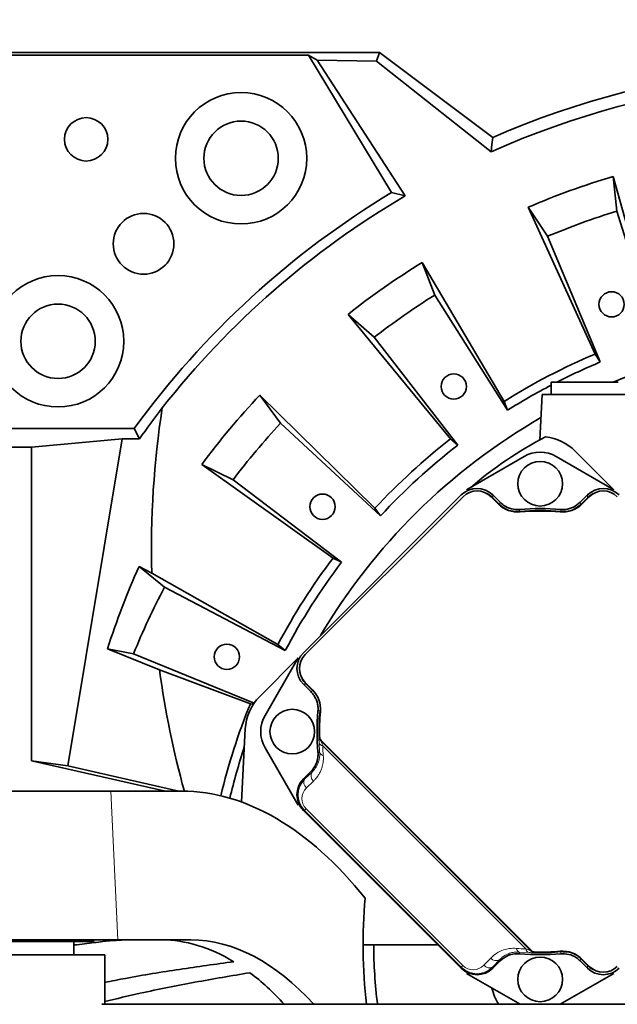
# Model space of a CAD drawing. Header units: millimetres. Extents: x 0 to 14900, y 0 to 10500.
# Tile 35 of 51: x 10659 to 10900, y 6750 to 7147. Entities that reach past the tile are written whole.
import ezdxf

# ---------------------------------------------------------------- set-up
doc = ezdxf.new("R2010")
doc.units = ezdxf.units.MM
doc.header["$LTSCALE"] = 25
doc.styles.add('SLDTEXTSTYLE0', font='TXT', dxfattribs={"width": 0.605})
doc.dimstyles.new('SLDDIMSTYLE3', dxfattribs={"dimtxt": 87.5, "dimasz": 87.5, "dimexe": 0, "dimexo": 0.0625, "dimgap": 21.875, "dimtad": 1, "dimdec": 4, "dimlfac": 25, "dimzin": 12, "dimdsep": 46, "dimtxsty": 'SLDTEXTSTYLE0', "dimsah": 1, "dimcen": 0.09, "dimadec": 1, "dimazin": 3, "dimtfac": 1, "dimtofl": 0, "dimtmove": 0, "dimatfit": 3, "dimfxl": 1, "dimfrac": 2, "dimtolj": 1, "dimtzin": 12, "dimarcsym": 0})

# ---------------------------------------------------------------- blocks, each defined once
blk = doc.blocks.new('_D_8')
at = {"color": 7, "linetype": 'Continuous', "lineweight": 0}
for p, q in [((12310.98, 6773.9), (13944.28, 6773.9)), ((8333.2, 6305.05), (8084.93, 6261.28))]:
    blk.add_line(p, q, dxfattribs=at)
at = {"color": 7, "linetype": 'Continuous', "lineweight": 18}
blk.add_arc((10992.18, 6773.9), 2914.6, 190, 0, dxfattribs=at)
for points in [[(13906.78, 6773.9), (13892.97, 6686.6), (13917.96, 6686.22)], [(8121.86, 6267.79), (8126.07, 6179.5), (8150.62, 6184.21)]]:
    blk.add_solid(points, dxfattribs=at)
at = {"color": 7, "linetype": 'Continuous', "lineweight": 18, "insert": (11112.52, 3971.92), "char_height": 87.5, "attachment_point": 1, "rotation": 5, "style": 'SLDTEXTSTYLE0'}
blk.add_mtext('170°', dxfattribs=at)
blk = doc.blocks.new('_D_9')
at = {"color": 7, "linetype": 'Continuous', "lineweight": 0}
for p, q in [((8333.2, 7242.75), (8085.14, 7286.49)), ((12310.98, 6773.9), (13944.07, 6773.9))]:
    blk.add_line(p, q, dxfattribs=at)
at = {"color": 7, "linetype": 'Continuous', "lineweight": 18}
blk.add_arc((10992.18, 6773.9), 2914.39, 0, 170, dxfattribs=at)
for points in [[(8122.07, 7279.98), (8150.83, 7363.56), (8126.28, 7368.27)], [(13906.57, 6773.9), (13917.75, 6861.58), (13892.75, 6861.21)]]:
    blk.add_solid(points, dxfattribs=at)
at = {"color": 7, "linetype": 'Continuous', "lineweight": 18, "insert": (11132.17, 9800.4), "char_height": 87.5, "attachment_point": 1, "rotation": 355, "style": 'SLDTEXTSTYLE0'}
blk.add_mtext('170°', dxfattribs=at)

msp = doc.modelspace()

# ---------------------------------------------------------------- linework, layer by layer
at = {"color": 7, "linetype": 'Continuous', "lineweight": 35}
for p, q in [((10640.1794306, 7133.902588), (10804.4440125, 7133.902588)), ((10640.6135908, 7132.8544324), (10775.8051246, 7132.8544324)), ((10809.3973692, 7077.440842), (10775.8051246, 7132.8544324)), ((10779.3816927, 7130.840153), (10775.8051246, 7132.8544324)), ((10803.3035253, 7130.4755789), (10804.4440125, 7133.902588)), ((10804.4440125, 7133.902588), (10850.1794825, 7099.6703552)), ((10814.8926143, 7076.0683624), (10779.3816927, 7130.840153)), ((10779.3816927, 7130.840153), (10803.3035253, 7130.4755789)), ((10803.3035253, 7130.4755789), (10849.5179753, 7093.8752113)), ((10898.737297, 7083.9556789), (10900.2515423, 7069.9587707)), ((10916.1487617, 7021.2426142), (10898.737297, 7083.9556789)), ((10814.8926143, 7076.0683624), (10809.3973692, 7077.440842)), ((10872.2990325, 7059.7848892), (10864.4619726, 7071.4804811)), ((10864.4619726, 7071.4804811), (10891.4351977, 7012.2476125)), ((10900.2515423, 7069.9587707), (10916.561329, 7017.4326738)), ((10893.5681354, 7009.0638357), (10872.2990325, 7059.7848892)), ((10821.6736155, 7049.2062722), (10826.7589306, 7036.0782127)), ((10854.7231345, 6993.1365221), (10821.6736155, 7049.2062722)), ((10826.7589306, 7036.0782127), (10856.107729, 6989.5631825)), ((10791.7950133, 7028.2850497), (10833.1797425, 6978.0516766)), ((10802.3920738, 7019.0163558), (10791.7950133, 7028.2850497)), ((10836.0640242, 6975.5284293), (10802.3920738, 7019.0163558)), ((10891.4351977, 7012.2476125), (10893.5681354, 7009.0638357)), ((10873.8066239, 7000.902588), (10873.8066239, 6995.902588)), ((10880.4024623, 7000.902588), (10873.8066239, 7000.902588)), ((10900.8066239, 7000.902588), (10880.4024623, 7000.902588)), ((10756.2296236, 6995.6953744), (10764.5394527, 6984.3308191)), ((10802.6649268, 6950.0899997), (10756.2296236, 6995.6953744)), ((10854.7231345, 6993.1365221), (10856.107729, 6989.5631825)), ((10870.0969928, 6995.902588), (10869.1375935, 6977.5961594)), ((10870.0969928, 6995.902588), (10904.5162551, 6995.902588)), ((10764.5394527, 6984.3308191), (10804.9271907, 6946.9967781)), ((10639.2713253, 6982.225539), (10705.5676693, 6982.225539)), ((10707.702754, 6978.049778), (10705.5676693, 6982.225539)), ((10700.654085, 6978.049778), (10664.095265, 6974.7312266)), ((10700.654085, 6978.049778), (10678.8224875, 6846.1786549)), ((10707.702754, 6978.049778), (10700.654085, 6978.049778)), ((10833.1797425, 6978.0516766), (10836.0640242, 6975.5284293)), ((10636.1670795, 6974.7312266), (10664.095265, 6974.7312266)), ((10664.095265, 6848.1404553), (10664.095265, 6974.7312266)), ((10899.0051087, 6957.5197892), (10883.4487596, 6973.0761384)), ((10862.8066239, 6970.9134407), (10839.6081391, 6957.5197892)), ((10899.0051087, 6957.5197892), (10875.8066239, 6970.9134407)), ((10745.4188098, 6961.5437243), (10732.7839209, 6967.753874)), ((10732.7839209, 6967.753874), (10785.7598533, 6929.9433177)), ((10789.1989199, 6928.2525549), (10745.4188098, 6961.5437243)), ((10837.487788, 6955.3994381), (10773.8462392, 6891.7578893)), ((10838.1939256, 6954.6913621), (10774.5543153, 6891.0517518)), ((10852.4509725, 6951.7480236), (10849.5076341, 6954.6913621)), ((10853.1585839, 6952.4546258), (10850.2137716, 6955.3994381)), ((10852.8574887, 6951.6202023), (10850.2137716, 6954.2639194)), ((10888.3994763, 6955.3994381), (10885.454664, 6952.4546258)), ((10888.3994763, 6954.2639194), (10885.7557591, 6951.6202023)), ((10889.1056138, 6954.6913621), (10886.1622754, 6951.7480236)), ((10802.6649268, 6950.0899997), (10804.9271907, 6946.9967781)), ((10785.7598533, 6929.9433177), (10789.1989199, 6928.2525549)), ((10707.5132812, 6926.5479871), (10717.833263, 6918.2430893)), ((10712.6583445, 6923.7942785), (10707.5132812, 6926.5479871)), ((10763.5218192, 6895.0365963), (10712.6583445, 6923.7942785)), ((10717.833263, 6918.2430893), (10766.507583, 6892.6342906)), ((10694.8129921, 6893.3481535), (10715.775447, 6884.9092072)), ((10705.2618743, 6891.2836593), (10694.8129921, 6893.3481535)), ((10763.5218192, 6895.0365963), (10766.507583, 6892.6342906)), ((10753.9085135, 6871.3817938), (10705.2618743, 6891.2836593)), ((10756.1695389, 6874.081189), (10771.7258881, 6889.6375382)), ((10771.7258881, 6889.6375382), (10758.3322367, 6866.4390534)), ((10715.775447, 6884.9092072), (10752.4071172, 6871.2010409)), ((10773.8462392, 6879.0319058), (10776.7910515, 6876.0870935)), ((10774.5543153, 6879.7380433), (10777.4976537, 6876.7947048)), ((10774.9817579, 6879.0319058), (10777.6254751, 6876.3881886)), ((10752.4071172, 6871.2010409), (10753.6266681, 6870.9599988)), ((10748.7957857, 6831.5378884), (10750.3390839, 6860.9857725)), ((10758.3322367, 6853.4390534), (10771.7258881, 6830.2405686)), ((10780.9182763, 6856.4035195), (10865.77109, 6771.5507058)), ((10865.4041577, 6771.6389433), (10781.0065138, 6856.0365872)), ((10664.095265, 6848.1404553), (10718.1788566, 6835.902588)), ((10678.8224875, 6846.1786549), (10664.095265, 6848.1404553)), ((10723.5364526, 6835.902588), (10678.8224875, 6846.1786549)), ((10776.7910515, 6843.7910134), (10773.8462392, 6840.8462011)), ((10696.1562862, 6835.902588), (10583.1794306, 6835.902588)), ((10724.8251515, 6835.902588), (10696.1562862, 6835.902588)), ((10773.8462392, 6828.1202175), (10837.487788, 6764.4786687)), ((10580.0349638, 6775.902588), (10698.9326855, 6775.902588)), ((10689.1794306, 6775.252588), (10597.1794306, 6775.252588)), ((10681.1794306, 6769.902588), (10681.1794306, 6775.252588)), ((10689.1794306, 6775.252588), (10689.1794306, 6775.902588)), ((10698.9326855, 6775.902588), (10728.3864804, 6775.902588)), ((10828.0638688, 6773.902588), (10797.8794306, 6773.902588)), ((10693.6794306, 6769.902588), (10593.6794306, 6769.902588)), ((10693.6794306, 6749.902588), (10693.6794306, 6769.902588)), ((10850.2137716, 6764.4786687), (10853.1585839, 6767.423481)), ((10885.454664, 6767.423481), (10888.3994763, 6764.4786687)), ((10885.7557591, 6768.2579046), (10888.3994763, 6765.6141874)), ((10886.1622754, 6768.1300832), (10889.1056138, 6765.1867447)), ((10839.6081391, 6762.3583176), (10861.1820957, 6749.902588)), ((10877.4311521, 6749.902588), (10899.0051087, 6762.3583176)), ((10977.6062629, 6749.902588), (10692.5683905, 6749.902588))]:
    msp.add_line(p, q, dxfattribs=at)
at = {"color": 8, "linetype": 'Continuous', "lineweight": 18}
for p, q in [((10850.2137716, 6955.3994381), (10850.2137716, 6954.2639194)), ((10888.3994763, 6954.2639194), (10888.3994763, 6955.3994381)), ((10774.9817579, 6879.0319058), (10773.8462392, 6879.0319058)), ((10780.0976732, 6858.0819602), (10780.1286086, 6858.095592)), ((10780.3563219, 6851.5535764), (10780.1167602, 6855.4951109)), ((10780.9755693, 6856.0233919), (10865.3909624, 6771.6079988)), ((10863.5119504, 6772.2450163), (10781.6125869, 6854.1443799)), ((10774.4255365, 6840.8462011), (10777.2887754, 6843.6111987)), ((10773.8462392, 6840.8462011), (10774.4255365, 6840.8462011)), ((10777.9097726, 6839.9902014), (10775.0465338, 6837.2252038)), ((10698.9326855, 6775.902588), (10696.1562862, 6835.902588)), ((10774.2748171, 6828.1202175), (10773.8462392, 6828.1202175)), ((10774.2748171, 6828.1202175), (10774.8958144, 6828.7412148)), ((10837.487788, 6764.9072466), (10774.2748171, 6828.1202175)), ((10774.8958144, 6828.7412148), (10838.1087853, 6765.5282438)), ((10864.8626814, 6770.7491897), (10860.9211469, 6770.9887514)), ((10867.4631625, 6770.7610381), (10867.4495307, 6770.7301027)), ((10846.5927743, 6765.6789632), (10849.357772, 6768.5422021)), ((10852.9787692, 6767.9212049), (10850.2137716, 6765.057966)), ((10888.3994763, 6764.4786687), (10888.3994763, 6765.6141874)), ((10837.487788, 6764.9072466), (10838.1087853, 6765.5282438)), ((10837.487788, 6764.4786687), (10837.487788, 6764.9072466)), ((10850.2137716, 6765.057966), (10850.2137716, 6764.4786687))]:
    msp.add_line(p, q, dxfattribs=at)
at = {"color": 7, "linetype": 'Continuous', "lineweight": 35, "flags": 128}
msp.add_lwpolyline([(10850.1794825, 7099.6703552), (10849.8465124, 7096.7801746), (10849.5179753, 7093.8752113)], dxfattribs=at)
at = {"color": 8, "linetype": 'Continuous', "lineweight": 18, "flags": 128}
for points in [[(10852.8574887, 6951.6202023), (10853.007599, 6952.0368208), (10853.1585839, 6952.4546258)], [(10885.454664, 6952.4546258), (10885.6056488, 6952.0368208), (10885.7557591, 6951.6202023)], [(10861.1362552, 6949.5674255), (10861.0215349, 6949.2063608), (10860.8728563, 6948.7365102)], [(10877.7403916, 6948.7365102), (10877.6261106, 6949.0978509), (10877.4769927, 6949.5674255)], [(10776.7910515, 6876.0870935), (10777.2088565, 6876.2380783), (10777.6254751, 6876.3881886)], [(10780.5091672, 6868.372821), (10780.1478264, 6868.2585401), (10779.6782519, 6868.1094221)], [(10781.0065138, 6856.0365872), (10780.9804118, 6856.025457), (10780.9755693, 6856.0233919)], [(10779.6782519, 6851.7686847), (10780.0393165, 6851.6539644), (10780.3563219, 6851.5535764)], [(10777.2887754, 6843.6111987), (10777.1233278, 6843.6709002), (10776.7910515, 6843.7910134)], [(10865.3909624, 6771.6079988), (10865.3930275, 6771.6128413), (10865.4041577, 6771.6389433)], [(10877.4769927, 6770.3106814), (10877.591713, 6770.671746), (10877.7403916, 6771.1415967)], [(10853.1585839, 6767.423481), (10853.0384707, 6767.7557573), (10852.9787692, 6767.9212049)], [(10885.7557591, 6768.2579046), (10885.6056488, 6767.841286), (10885.454664, 6767.423481)]]:
    msp.add_lwpolyline(points, dxfattribs=at)
at = {"color": 7, "linetype": 'Continuous', "lineweight": 35}
for centre, radius in [((10748.674859, 7091.2439241), 26.5), ((10686.1794306, 7098.902588), 8.75), ((10748.674859, 7091.2439241), 15), ((10709.3367181, 7056.7453004), 12.25), ((10674.8380945, 7017.4071596), 26.5), ((10898.1238912, 7032.3180587), 5.1), ((10674.8380945, 7017.4071596), 15), ((10834.4459106, 6999.1694001), 5.1), ((10869.3066239, 6959.9390534), 9), ((10781.5172087, 6950.6691806), 5.1), ((10742.9447891, 6890.1226099), 5.1), ((10769.3066239, 6859.9390534), 9), ((10869.3066239, 6759.9390534), 9)]:
    msp.add_circle(centre, radius, dxfattribs=at)
at = {"color": 7, "linetype": 'Continuous', "lineweight": 18}
for radius in [2650, 920]:
    msp.add_arc((10992.1794306, 6773.902588), radius, 190, 170, dxfattribs=at)
at = {"color": 7, "linetype": 'Continuous', "lineweight": 35}
for centre, radius, start, end in [((10992.1794306, 6773.902588), 355.3711066, 77.554426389, 113.552058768), ((10992.1794306, 6773.902588), 350.3352259, 78.55096978, 114.029950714), ((10992.1794306, 6773.902588), 323.8276572, 106.771473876, 113.228526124), ((10992.1794306, 6773.902588), 354.3229511, 121.055149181, 143.98857695), ((10992.1794306, 6773.902588), 350.3352259, 120.401016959, 141.798008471), ((10992.1794306, 6773.902588), 310, 107.25, 112.75), ((10992.1794306, 6773.902588), 323.8276572, 121.771473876, 128.228526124), ((10992.1794306, 6773.902588), 310, 122.25, 127.75), ((10992.1794306, 6773.902588), 245.5, 80.852896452, 112.38532819), ((10992.1794306, 6773.902588), 258.7619586, 112.912922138, 122.087077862), ((10992.1794306, 6773.902588), 255, 112.75, 117.102103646), ((10992.1794306, 6773.902588), 255, 117.658918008, 122.25), ((10992.1794306, 6773.902588), 323.8276572, 136.771473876, 143.228526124), ((10992.1794306, 6773.902588), 310, 137.25, 142.75), ((10992.1794306, 6773.902588), 245.5, 119.951266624, 149.461811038), ((10992.1794306, 6773.902588), 258.7619586, 127.912922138, 137.087077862), ((10945.4754003, 6836.394897), 160.507691, 117.460635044, 130.478648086), ((10869.3066239, 6958.9340028), 20, 45, 83.821843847), ((10992.1794306, 6773.902588), 255, 127.75, 137.25), ((10869.3066239, 6959.6551104), 13, 60, 120), ((10843.8507798, 6949.0345078), 8, 45, 135), ((10894.7624681, 6949.0345078), 8, 45, 135), ((10860.2291471, 6959.5261982), 11, 225, 275.2081805), ((10869.3066239, 6859.9390534), 89.197067, 84.57446054, 95.42553946), ((10869.3066239, 6859.9390534), 90, 84.791410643, 95.208589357), ((10869.3066239, 6859.9390534), 89, 84.7918195, 95.2081805), ((10878.3841008, 6959.5261982), 11, 264.7918195, 315), ((10992.1794306, 6773.902588), 258.7619586, 142.912922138, 152.087077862), ((10992.1794306, 6773.902588), 255, 142.75, 152.25), ((10992.1794306, 6773.902588), 310, 152.25, 157.75), ((10780.2111695, 6885.3948975), 8, 135, 225), ((10770.3116746, 6859.9390534), 20, 135, 177), ((10769.7194791, 6869.0165302), 11, 354.7918195, 45), ((10992.1794306, 6773.902588), 258.7619586, 157.912922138, 166.563109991), ((10769.5905669, 6859.9390534), 13, 150, 210), ((10869.3066239, 6859.9390534), 90, 174.791410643, 185.208589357), ((10869.3066239, 6859.9390534), 89.197067, 174.57446054, 181.184232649), ((10869.3066239, 6859.9390534), 89, 174.7918195, 181.397181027), ((10782.3324898, 6857.8177331), 2, 181.397181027, 225), ((10992.1794306, 6773.902588), 255, 161.789110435, 166.584165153), ((11007.8794306, 6773.902588), 210, 174.859358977, 186.562427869), ((10992.1794306, 6773.902588), 190, 180, 187.256747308), ((10869.3066239, 6859.9390534), 90, 264.791410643, 275.208589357), ((10867.1853036, 6772.9649193), 2, 225, 268.602818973), ((10869.3066239, 6859.9390534), 89, 268.602818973, 275.2081805), ((10869.3066239, 6859.9390534), 89.197067, 268.81576735, 275.42553946), ((10878.3841008, 6760.3519086), 11, 45, 95.2081805), ((10894.7624681, 6770.843599), 8, 225, 315), ((10869.3066239, 6760.9441041), 20, 192.939433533, 213.509538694)]:
    msp.add_arc(centre, radius, start, end, dxfattribs=at)
at = {"color": 8, "linetype": 'Continuous', "lineweight": 18}
for centre, radius, start, end in [((10783.0975019, 6858.1447881), 3.0004866, 181.199817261, 224.992756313), ((10781.8858543, 6855.9506215), 1.8267961, 194.439021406, 261.396926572), ((10782.0312291, 6852.0808973), 1.755956, 197.475874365, 263.8340527), ((10779.5755323, 6842.1396263), 2.7193349, 147.237933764, 232.225058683), ((10776.7122934, 6839.3746287), 2.7193349, 147.237933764, 232.225058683), ((10861.4484678, 6772.6636586), 1.755956, 186.1659473, 252.524125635), ((11215.7716241, 6883.1869922), 372.1656976, 197.546149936, 197.655667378), ((10865.3181921, 6772.5182838), 1.8267961, 188.603073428, 255.560978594), ((10867.5123586, 6773.7299314), 3.0004866, 225.007243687, 268.800182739), ((10848.7421992, 6767.3447229), 2.7193349, 217.774941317, 302.762066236), ((10851.5071968, 6770.2079618), 2.7193349, 217.774941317, 302.762066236)]:
    msp.add_arc(centre, radius, start, end, dxfattribs=at)
at = {"color": 7, "linetype": 'Continuous', "lineweight": 35}
for centre, major_axis, ratio, start_param, end_param in [((10992.1794306, 6779.1195663), (0, 347.1577287), 0.9998870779, 0.9159107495, 0.9606035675), ((10992.1794306, 6933.9297194), (0, 322.2081748), 0.8679465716, 1.3941142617, 1.6022577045), ((10843.8507798, 6949.032569), (0, 9.0027417), 0.9996954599, 5.497939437, 7.0684311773), ((10894.7624681, 6949.032569), (0, 9.0027417), 0.9996954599, 5.497939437, 7.0684311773), ((10843.8507798, 6947.8970503), (0, 9.0027417), 0.9996954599, 5.497939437, 5.8211856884), ((10894.7624681, 6947.8970503), (0, 9.0027417), 0.9996954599, 0.4619996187, 0.7852458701), ((10992.1794306, 6797.9613847), (0, 313.1302409), 0.997043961, 1.1476306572, 1.2612534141), ((10780.2131083, 6885.3948975), (-9.0027417, 0), 0.9996954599, 5.497939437, 7.0684311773), ((10992.1794306, 6933.9297194), (0, 322.2081748), 0.8679465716, 1.7235286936, 1.8799547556), ((10781.348627, 6885.3948975), (-9.0027417, 0), 0.9996954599, 0.4619996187, 0.7852458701), ((10780.2131083, 6834.4832093), (-9.0027417, 0), 0.9996954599, 5.497939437, 7.0684311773), ((10738.4769122, 6605.902588), (-18.9779074, 229.7806958), 0.5291155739, 5.6167055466, 6.2395127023), ((10726.5576569, 6605.902588), (-14.027149, 169.8379056), 0.5291155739, 5.9161472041, 6.2395127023), ((10738.4769122, 6605.902588), (-14.027149, 169.8379056), 0.5291155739, 5.6791432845, 6.2395127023), ((10894.7624681, 6771.9810565), (0, -9.0027417), 0.9996954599, 5.497939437, 5.8211856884), ((10726.5576569, 6605.902588), (-14.027149, 169.8379056), 0.5291155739, 5.6791432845, 5.8421553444), ((10843.8507798, 6770.8455378), (0, -9.0027417), 0.9996954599, 5.497939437, 7.0684311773), ((10894.7624681, 6770.8455378), (0, -9.0027417), 0.9996954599, 5.497939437, 7.0684311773)]:
    msp.add_ellipse(centre, major_axis=major_axis, ratio=ratio, start_param=start_param, end_param=end_param, dxfattribs=at)
at = {"color": 8, "linetype": 'Continuous', "lineweight": 18}
for centre, major_axis, ratio, start_param, end_param in [((10866.7549107, 6857.3873402), (60.2526109, 60.2526109), 0.9998476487, 2.3941888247, 2.438982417), ((10780.7911591, 6834.4832093), (8.4525741, 3.450243), 0.9834151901, 1.9629149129, 3.5334066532), ((10779.2911591, 6832.9832093), (5.6840931, 2.2965227), 0.9751955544, 1.9635715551, 3.5340632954), ((10866.7549107, 6857.3873402), (60.2526109, 60.2526109), 0.9998476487, 3.8442028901, 3.8889964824), ((10842.3507798, 6769.9235886), (2.2965227, 5.6840931), 0.9751955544, 2.7491220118, 4.3196137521), ((10843.8507798, 6771.4235886), (3.450243, 8.4525741), 0.9834151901, 2.749778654, 4.3202703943)]:
    msp.add_ellipse(centre, major_axis=major_axis, ratio=ratio, start_param=start_param, end_param=end_param, dxfattribs=at)
at = {"color": 7, "linetype": 'Continuous', "lineweight": 35}
for points, knots in [([(10853.1585839, 6952.4546258), (10853.661764, 6952.0103967), (10855.0045686, 6950.8249109), (10857.7545734, 6949.5969864), (10860.0090286, 6949.5772791), (10861.1362552, 6949.5674255)], [0, 0, 0, 0, 0.2305598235, 0.6152802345, 1, 1, 1, 1]), ([(10877.4769927, 6949.5674255), (10878.1479301, 6949.5481214), (10879.938418, 6949.4966061), (10882.8373302, 6950.313082), (10884.5822199, 6951.7407783), (10885.454664, 6952.4546258)], [0, 0, 0, 0, 0.2305598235, 0.6152802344, 1, 1, 1, 1]), ([(10860.8728563, 6948.7365102), (10859.7456269, 6948.7421278), (10857.4911663, 6948.753363), (10854.7242924, 6949.9756993), (10853.3706323, 6951.1681643), (10852.8574887, 6951.6202023)], [0, 0, 0, 0, 0.3830665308, 0.766133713, 1, 1, 1, 1]), ([(10885.7557591, 6951.6202023), (10884.8833149, 6950.9063965), (10883.1384248, 6949.4787836), (10880.2269993, 6948.6582359), (10878.4239057, 6948.7149943), (10877.7403916, 6948.7365102)], [0, 0, 0, 0, 0.38306655, 0.7661337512, 1, 1, 1, 1]), ([(10779.6782519, 6868.1094221), (10779.6989528, 6868.4430993), (10779.7405663, 6869.1138658), (10779.6781002, 6870.061874), (10779.544122, 6870.9438834), (10779.3482935, 6871.7597665), (10779.081676, 6872.5658474), (10778.7477226, 6873.344387), (10778.3525274, 6874.0868642), (10777.8972122, 6874.7912392), (10777.381625, 6875.4665017), (10776.9883896, 6875.8797249), (10776.7910515, 6876.0870935)], [0, 0, 0, 0, 0.11441308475, 0.2299961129, 0.32454024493, 0.41974083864, 0.51701191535, 0.61499844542, 0.70954247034, 0.80474295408, 0.90201379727, 1, 1, 1, 1]), ([(10780.1286086, 6858.095592), (10780.1787264, 6857.7145893), (10780.2731243, 6856.9969636), (10780.7103227, 6856.3418764), (10780.9752136, 6856.0688488), (10781.0065138, 6856.0365872)], [0, 0, 0, 0, 0.4995240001, 0.9408625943, 1, 1, 1, 1]), ([(10776.7910515, 6843.7910134), (10776.9075178, 6843.9110618), (10777.2578031, 6844.2721207), (10777.6814713, 6844.7953762), (10778.129089, 6845.4361243), (10778.5037176, 6846.0582136), (10778.8757281, 6846.8113982), (10779.1858398, 6847.6006211), (10779.3997505, 6848.3197301), (10779.5763674, 6849.111684), (10779.6919804, 6849.9396916), (10779.736542, 6850.8827731), (10779.6972602, 6851.4797897), (10779.6782519, 6851.7686847)], [0, 0, 0, 0, 0.0572791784, 0.1722734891, 0.2300276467, 0.3249391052, 0.4206642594, 0.5174219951, 0.6150216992, 0.6772953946, 0.7952080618, 0.900901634, 1, 1, 1, 1]), ([(10702.4914586, 6775.902588), (10701.1649593, 6775.8626812), (10698.4825961, 6775.7819842), (10693.7992845, 6775.2952249), (10689.3954611, 6774.7865821), (10685.5373544, 6774.327799), (10682.7808841, 6773.9948473), (10681.2404194, 6773.8234353), (10681.1794306, 6773.8166489)], [0, 0, 0, 0, 0.2645599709, 0.5349765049, 0.6861509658, 0.8383234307, 0.9935990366, 1, 1, 1, 1]), ([(10861.1362552, 6770.3106814), (10860.4653178, 6770.3299854), (10858.6748299, 6770.3815008), (10855.7759177, 6769.5650248), (10854.031028, 6768.1373285), (10853.1585839, 6767.423481)], [0, 0, 0, 0, 0.2305598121, 0.6152802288, 1, 1, 1, 1]), ([(10865.4041577, 6771.6389433), (10865.7041053, 6771.3987219), (10866.2690621, 6770.9462605), (10867.0380755, 6770.7762601), (10867.4182413, 6770.7626467), (10867.4631625, 6770.7610381)], [0, 0, 0, 0, 0.4995240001, 0.9408625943, 1, 1, 1, 1]), ([(10885.454664, 6767.423481), (10884.9514839, 6767.8677101), (10883.6086793, 6769.0531959), (10880.8586745, 6770.2811204), (10878.6042193, 6770.3008277), (10877.4769927, 6770.3106814)], [0, 0, 0, 0, 0.2305598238, 0.6152802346, 1, 1, 1, 1]), ([(10877.7403916, 6771.1415967), (10878.8676146, 6771.1359797), (10881.1220627, 6771.1247457), (10883.8889395, 6769.9024181), (10885.2426057, 6768.7099502), (10885.7557591, 6768.2579046)], [0, 0, 0, 0, 0.3830644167, 0.7661294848, 1, 1, 1, 1]), ([(10745.7126643, 6767.091721), (10738.4248959, 6766.0869697), (10723.8493125, 6764.0774607), (10706.5015493, 6761.2716311), (10696.4775583, 6759.3002726), (10693.6794306, 6758.7499815)], [0, 0, 0, 0, 0.4188926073, 0.8377878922, 1, 1, 1, 1]), ([(10752.2330246, 6762.6573559), (10744.8436567, 6761.402449), (10730.0648517, 6758.8926234), (10710.5371156, 6755.0260148), (10698.4541216, 6752.1705767), (10693.6794306, 6751.0422276)], [0, 0, 0, 0, 0.3768835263, 0.7537705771, 1, 1, 1, 1])]:
    msp.add_open_spline(points, degree=3, knots=knots, dxfattribs=at)
at = {"color": 8, "linetype": 'Continuous', "lineweight": 18}
for points, knots in [([(10780.0976732, 6858.0819602), (10780.0906359, 6858.0283356), (10780.0754234, 6857.9124153), (10780.0705567, 6857.0056939), (10780.1002714, 6856.0341969), (10780.1167602, 6855.4951109)], [0, 0, 0, 0, 0.2770095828, 0.5988108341, 1, 1, 1, 1]), ([(10781.6125869, 6854.1443799), (10781.4731687, 6854.5310026), (10781.2372334, 6855.1852787), (10781.0322993, 6855.8068351), (10780.9744037, 6856.0056382), (10780.9752776, 6856.0189493), (10780.9755693, 6856.0233919)], [0, 0, 0, 0, 0.4500395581, 0.7615955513, 0.9204317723, 1, 1, 1, 1]), ([(10777.2887754, 6843.6111987), (10777.4005448, 6843.7208961), (10777.6241722, 6843.940378), (10778.072841, 6844.4350751), (10778.6101614, 6845.1208363), (10779.1848122, 6846.0436102), (10779.5866708, 6846.880663), (10779.8561865, 6847.5934887), (10780.05053, 6848.2155134), (10780.2213095, 6848.9340561), (10780.3442886, 6849.7620788), (10780.4034974, 6850.6314473), (10780.3720822, 6851.2455134), (10780.3563219, 6851.5535764)], [0, 0, 0, 0, 0.0574068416, 0.1148591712, 0.2445788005, 0.3749962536, 0.5063879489, 0.5724195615, 0.6387709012, 0.7282294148, 0.8181711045, 0.9087805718, 1, 1, 1, 1]), ([(10781.8426245, 6850.3350996), (10781.8641794, 6849.9499838), (10781.9074674, 6849.1765691), (10781.8411756, 6848.0537446), (10781.6879288, 6846.95897), (10781.4137734, 6845.7703749), (10780.9882586, 6844.5104888), (10780.3787046, 6843.2075362), (10779.7601734, 6842.1932238), (10779.2019775, 6841.4255435), (10778.7730606, 6840.8994778), (10778.3427003, 6840.4195711), (10778.0541334, 6840.1333758), (10777.9097726, 6839.9902014)], [0, 0, 0, 0, 0.0909451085, 0.1826419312, 0.2752180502, 0.3684574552, 0.4963446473, 0.6253118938, 0.7556306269, 0.8212098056, 0.8871719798, 0.9435557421, 1, 1, 1, 1]), ([(10849.357772, 6768.5422021), (10850.1050686, 6769.2218055), (10851.6221191, 6770.6014352), (10854.2631415, 6771.8352353), (10856.9731187, 6772.5240674), (10858.7838063, 6772.4915537), (10859.7026701, 6772.475054)], [0, 0, 0, 0, 0.2798782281, 0.5681671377, 0.7808591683, 1, 1, 1, 1]), ([(10860.9211469, 6770.9887514), (10860.2256166, 6770.9983541), (10858.8136476, 6771.0178482), (10856.9174343, 6770.5274937), (10855.1717955, 6769.7283735), (10853.8759389, 6768.8086093), (10853.2026224, 6768.1426215), (10852.9787692, 6767.9212049)], [0, 0, 0, 0, 0.2090823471, 0.4244499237, 0.6526543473, 0.8845202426, 1, 1, 1, 1]), ([(10863.5119504, 6772.2450163), (10863.8823095, 6772.1113648), (10864.5129035, 6771.8838022), (10865.0937635, 6771.6911508), (10865.3469291, 6771.6135935), (10865.3747519, 6771.6100584), (10865.3909624, 6771.6079988)], [0, 0, 0, 0, 0.4307338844, 0.7333914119, 0.8446651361, 1, 1, 1, 1]), ([(10864.8626814, 6770.7491897), (10865.3778128, 6770.7332304), (10866.308675, 6770.7043913), (10867.2520097, 6770.7069008), (10867.3837647, 6770.7223774), (10867.4495307, 6770.7301027)], [0, 0, 0, 0, 0.3829439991, 0.6919944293, 1, 1, 1, 1])]:
    msp.add_open_spline(points, degree=3, knots=knots, dxfattribs=at)

# ---------------------------------------------------------------- dimensions: what is measured, and where the dimension line sits
at = {"color": 7, "linetype": 'Continuous', "lineweight": 18}
for base, line1, line2, picture, middle in [((11246.1849076, 9677.198475), ((12260.9783047, 6773.902588), (9723.3805564, 6773.902588)), ((10086.1562978, 6933.6589114), (8382.4388851, 7234.0702588)), '_D_9', (11246.1849076, 9677.198475)), ((11246.2035346, 3870.3937934), ((10086.1562978, 6614.1462645), (8382.4388851, 6313.7349171)), ((12260.9783047, 6773.902588), (9723.3805564, 6773.902588)), '_D_8', (11246.2035346, 3870.3937934))]:
    dim = msp.add_angular_dim_2l(base=base, line1=line1, line2=line2, dimstyle='SLDDIMSTYLE3', dxfattribs=at)
    dim.commit()
    dim.dimension.update_dxf_attribs({"geometry": picture, "text_midpoint": middle, "dimtype": 162})

doc.saveas('drawing.dxf')
